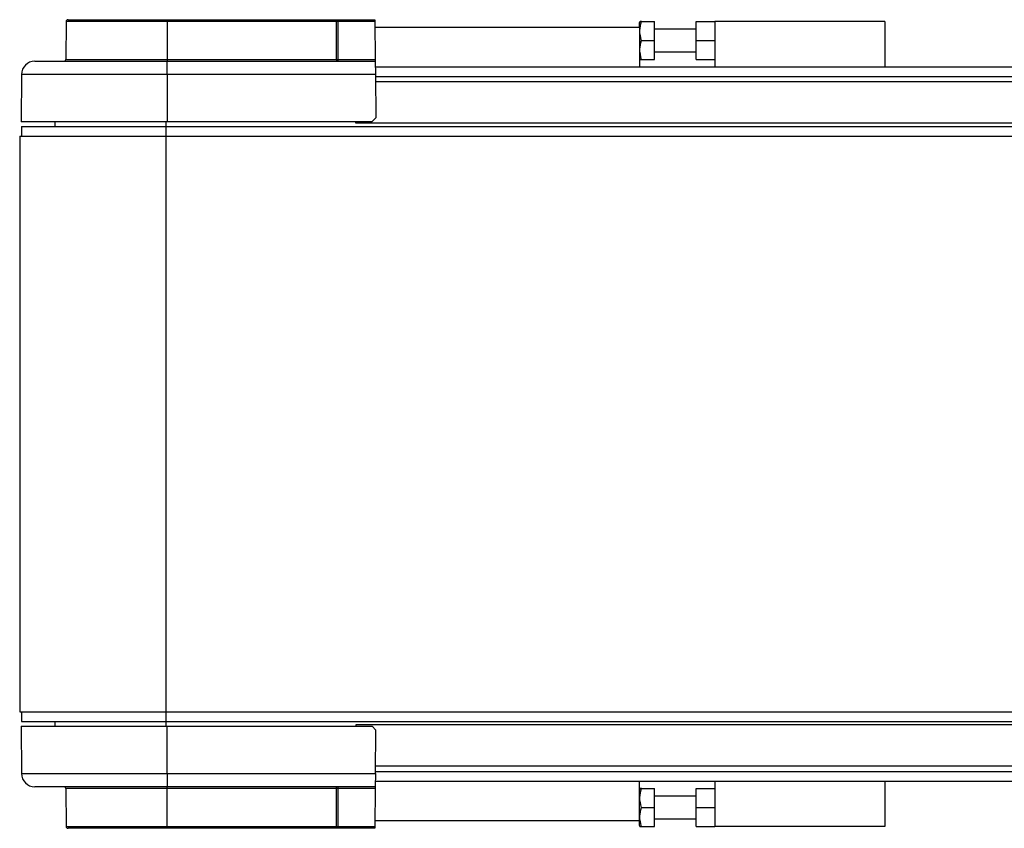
# Model space of a CAD drawing. Header units: millimetres. Extents: x 0 to 420, y 0 to 297.
# Tile 3 of 60: x 102 to 115, y 122 to 133. Entities that reach past the tile are written whole.
import ezdxf

# ---------------------------------------------------------------- set-up
doc = ezdxf.new("R2010")
doc.units = ezdxf.units.MM

msp = doc.modelspace()

# ---------------------------------------------------------------- linework, layer by layer
at = {"color": 7, "linetype": 'Continuous', "lineweight": 25}
for p, q in [((102.49131, 132.87807), (102.48694, 132.37763)), ((103.82652, 132.87807), (102.49131, 132.87807)), ((102.51631, 132.90285), (103.82652, 132.90285)), ((103.82652, 132.90285), (106.06779, 132.90285)), ((103.82652, 132.90285), (103.82652, 132.87807)), ((106.06779, 132.87807), (103.82652, 132.87807)), ((103.82652, 132.87807), (103.82652, 132.37763)), ((106.06779, 132.90285), (106.08082, 132.90285)), ((106.06779, 132.90285), (106.06779, 132.87807)), ((106.06818, 132.37763), (106.06779, 132.87807)), ((106.08082, 132.90285), (106.57652, 132.90285)), ((106.08516, 132.87807), (106.08554, 132.37763)), ((106.57674, 132.87807), (106.08516, 132.87807)), ((106.57652, 132.90285), (106.57674, 132.87807)), ((106.57674, 132.87807), (106.58111, 132.37763)), ((106.5774, 132.80285), (110.07652, 132.80285)), ((108.24565, 132.8041), (108.24565, 132.80285)), ((108.64512, 132.80285), (108.64512, 132.8041)), ((110.08322, 132.87785), (110.07652, 132.86625)), ((110.07652, 132.80285), (110.07652, 132.86625)), ((110.07652, 132.80285), (110.07652, 132.27785)), ((110.10555, 132.87785), (110.27652, 132.87785)), ((110.27652, 132.62785), (110.27652, 132.87785)), ((110.82652, 132.77785), (110.27652, 132.77785)), ((110.82652, 132.62785), (110.82652, 132.87785)), ((110.82652, 132.87785), (111.07652, 132.87785)), ((111.07652, 132.87785), (111.07652, 132.27785)), ((113.32652, 132.87785), (111.07652, 132.87785)), ((113.32652, 132.87785), (113.32652, 132.27785)), ((110.10555, 132.62785), (110.27652, 132.62785)), ((110.27652, 132.37785), (110.27652, 132.62785)), ((110.82652, 132.62785), (111.07652, 132.62785)), ((110.82652, 132.37785), (110.82652, 132.62785)), ((110.07652, 132.38945), (110.08322, 132.37785)), ((110.27652, 132.47785), (110.82652, 132.47785)), ((102.075, 132.35285), (103.82652, 132.35285)), ((102.48694, 132.37763), (103.82652, 132.37763)), ((103.82652, 132.37763), (106.06818, 132.37763)), ((103.82652, 132.37763), (103.82652, 132.35285)), ((103.82652, 132.17938), (103.82652, 132.35285)), ((103.82652, 132.35285), (106.58132, 132.35285)), ((106.06818, 132.37763), (106.06818, 132.35285)), ((106.08554, 132.37763), (106.58111, 132.37763)), ((106.58111, 132.37763), (106.58132, 132.35285)), ((106.58132, 132.35285), (106.58284, 132.17938)), ((106.58198, 132.27785), (197.80607, 132.27785)), ((110.10555, 132.37785), (110.27652, 132.37785)), ((110.82652, 132.37785), (111.07652, 132.37785)), ((101.90001, 132.17938), (101.89454, 131.55285)), ((103.82652, 132.17938), (101.90001, 132.17938)), ((103.82652, 132.17938), (103.82652, 131.55285)), ((106.58284, 132.17938), (103.82652, 132.17938)), ((106.58284, 132.17938), (106.58787, 131.60242)), ((106.58307, 132.15285), (197.80498, 132.15285)), ((197.80435, 132.08035), (106.5837, 132.08035)), ((106.5383, 131.55285), (106.58787, 131.60242)), ((103.82652, 131.55285), (101.89454, 131.55285)), ((101.90152, 131.49135), (101.90152, 131.36285)), ((101.90152, 131.49135), (103.81152, 131.49135)), ((102.34202, 131.55285), (102.34202, 131.49135)), ((103.81152, 131.55285), (103.81152, 131.49135)), ((103.81152, 131.49135), (103.81152, 131.36285)), ((103.81152, 131.49135), (200.56152, 131.49135)), ((106.5383, 131.55285), (103.82652, 131.55285)), ((106.32652, 131.53535), (106.32652, 131.55285)), ((198.62652, 131.53535), (106.32652, 131.53535)), ((101.87652, 131.36285), (101.87652, 123.74285)), ((101.87652, 131.36285), (103.81152, 131.36285)), ((103.81152, 131.36285), (103.81152, 123.74285)), ((103.81152, 131.36285), (200.56152, 131.36285)), ((101.87652, 123.74285), (103.81152, 123.74285)), ((101.90152, 123.74285), (101.90152, 123.61435)), ((103.81152, 123.74285), (200.56152, 123.74285)), ((103.81152, 123.74285), (103.81152, 123.61435)), ((101.89454, 123.55285), (101.90001, 122.92632)), ((101.89454, 123.55285), (103.82652, 123.55285)), ((101.90152, 123.61435), (103.81152, 123.61435)), ((102.34202, 123.61435), (102.34202, 123.55285)), ((103.81152, 123.61435), (200.56152, 123.61435)), ((103.81152, 123.61435), (103.81152, 123.55285)), ((103.82652, 122.92632), (103.82652, 123.55285)), ((103.82652, 123.55285), (106.53874, 123.55285)), ((106.32652, 123.57035), (106.32652, 123.55285)), ((198.62652, 123.57035), (106.32652, 123.57035)), ((106.58787, 123.50285), (106.53874, 123.55285)), ((106.58284, 122.92632), (106.58787, 123.50285)), ((197.80435, 123.02535), (106.5837, 123.02535)), ((101.90001, 122.92632), (103.82652, 122.92632)), ((103.82652, 122.92632), (106.58284, 122.92632)), ((103.82652, 122.92632), (103.82652, 122.75285)), ((106.58284, 122.92632), (106.58132, 122.75285)), ((106.58307, 122.95285), (197.80498, 122.95285)), ((103.82652, 122.75285), (102.075, 122.75285)), ((106.58132, 122.75285), (103.82652, 122.75285)), ((103.82652, 122.72807), (103.82652, 122.75285)), ((106.06818, 122.72807), (106.06818, 122.75285)), ((106.58132, 122.75285), (106.58111, 122.72807)), ((106.58198, 122.82785), (197.80607, 122.82785)), ((110.07652, 122.30285), (110.07652, 122.82785)), ((111.07652, 122.82785), (111.07652, 122.22785)), ((113.32652, 122.82785), (113.32652, 122.22785)), ((102.48694, 122.72807), (102.49131, 122.22763)), ((103.82652, 122.72807), (102.48694, 122.72807)), ((106.06818, 122.72807), (103.82652, 122.72807)), ((103.82652, 122.22763), (103.82652, 122.72807)), ((106.06779, 122.22763), (106.06818, 122.72807)), ((106.08554, 122.72807), (106.08516, 122.22763)), ((106.58111, 122.72807), (106.08554, 122.72807)), ((106.58111, 122.72807), (106.57674, 122.22763)), ((110.08322, 122.72785), (110.07652, 122.71625)), ((110.10555, 122.72785), (110.27652, 122.72785)), ((110.27652, 122.47785), (110.27652, 122.72785)), ((110.82652, 122.62785), (110.27652, 122.62785)), ((110.82652, 122.47785), (110.82652, 122.72785)), ((110.82652, 122.72785), (111.07652, 122.72785)), ((110.10555, 122.47785), (110.27652, 122.47785)), ((110.27652, 122.22785), (110.27652, 122.47785)), ((110.82652, 122.47785), (111.07652, 122.47785)), ((110.82652, 122.22785), (110.82652, 122.47785)), ((102.49131, 122.22763), (103.82652, 122.22763)), ((103.82652, 122.22763), (106.06779, 122.22763)), ((103.82652, 122.20285), (103.82652, 122.22763)), ((106.06779, 122.20285), (106.06779, 122.22763)), ((106.08516, 122.22763), (106.57674, 122.22763)), ((106.57674, 122.22763), (106.57652, 122.20285)), ((110.07652, 122.30285), (106.5774, 122.30285)), ((108.24565, 122.30285), (108.24565, 122.3016)), ((108.64512, 122.3016), (108.64512, 122.30285)), ((110.07652, 122.23945), (110.07652, 122.30285)), ((110.07652, 122.23945), (110.08322, 122.22785)), ((110.10555, 122.22785), (110.27652, 122.22785)), ((110.27652, 122.32785), (110.82652, 122.32785)), ((110.82652, 122.22785), (111.07652, 122.22785)), ((113.32652, 122.22785), (111.07652, 122.22785)), ((103.82652, 122.20285), (102.51631, 122.20285)), ((106.06779, 122.20285), (103.82652, 122.20285)), ((106.08082, 122.20285), (106.06779, 122.20285)), ((106.57652, 122.20285), (106.08082, 122.20285))]:
    msp.add_line(p, q, dxfattribs=at)
for centre, radius, start, end in [((102.51631, 132.87785), 0.025, 90, 179.5), ((106.04632, 132.88403), 0.0393, 351.264862, 28.606552), ((102.075, 132.17785), 0.175, 90, 179.5), ((102.46194, 132.37785), 0.025, 270, 359.5), ((106.12438, 132.37166), 0.0393, 171.264862, 208.606552), ((102.075, 122.92785), 0.175, 180.5, 270), ((102.46194, 122.72785), 0.025, 0.5, 90), ((106.12438, 122.73403), 0.0393, 151.393448, 188.735138), ((102.51631, 122.22785), 0.025, 180.5, 270), ((106.04632, 122.22166), 0.0393, 331.393448, 8.735138)]:
    msp.add_arc(centre, radius, start, end, dxfattribs=at)
for centre, major_axis, start_param, end_param in [((106.06779, 132.87785), (0.1, 0.00002), 1.39626465, 1.57079091), ((106.06817, 132.37785), (0.1, -0.00002), 4.71239773, 4.88692399), ((106.06817, 122.72785), (0.1, 0.00002), 1.39626132, 1.57078758), ((106.06779, 122.22785), (0.1, -0.00002), 4.71239439, 4.88692066)]:
    msp.add_ellipse(centre, major_axis=major_axis, ratio=0.00218163, start_param=start_param, end_param=end_param, dxfattribs=at)
for points, knots in [([(110.10555, 132.62785), (110.09389, 132.67252), (110.0721, 132.75605), (110.09493, 132.83917), (110.10555, 132.87785)], [0, 0, 0, 0, 0.5347163, 1, 1, 1, 1]), ([(110.10555, 132.87785), (110.10226, 132.87785), (110.0889, 132.87785), (110.08829, 132.87785), (110.08783, 132.87785)], [0, 0, 0, 0, 0.24664624, 1, 1, 1, 1]), ([(110.10555, 132.37785), (110.09389, 132.42252), (110.0721, 132.50605), (110.09493, 132.58917), (110.10555, 132.62785)], [0, 0, 0, 0, 0.5347163, 1, 1, 1, 1]), ([(110.08783, 132.37785), (110.08829, 132.37785), (110.0889, 132.37785), (110.10226, 132.37785), (110.10555, 132.37785)], [0, 0, 0, 0, 0.75335376, 1, 1, 1, 1]), ([(110.10555, 122.47785), (110.09389, 122.52252), (110.0721, 122.60605), (110.09493, 122.68917), (110.10555, 122.72785)], [0, 0, 0, 0, 0.5347163, 1, 1, 1, 1]), ([(110.10555, 122.72785), (110.09506, 122.72785), (110.08092, 122.72785), (110.08641, 122.72785), (110.08783, 122.72785)], [0, 0, 0, 0, 0.74198287, 1, 1, 1, 1]), ([(110.10555, 122.22785), (110.09389, 122.27252), (110.0721, 122.35605), (110.09493, 122.43917), (110.10555, 122.47785)], [0, 0, 0, 0, 0.5347163, 1, 1, 1, 1]), ([(110.08783, 122.22785), (110.08641, 122.22785), (110.08092, 122.22785), (110.09506, 122.22785), (110.10555, 122.22785)], [0, 0, 0, 0, 0.25801713, 1, 1, 1, 1])]:
    msp.add_open_spline(points, degree=3, knots=knots, dxfattribs=at)

doc.saveas('drawing.dxf')
